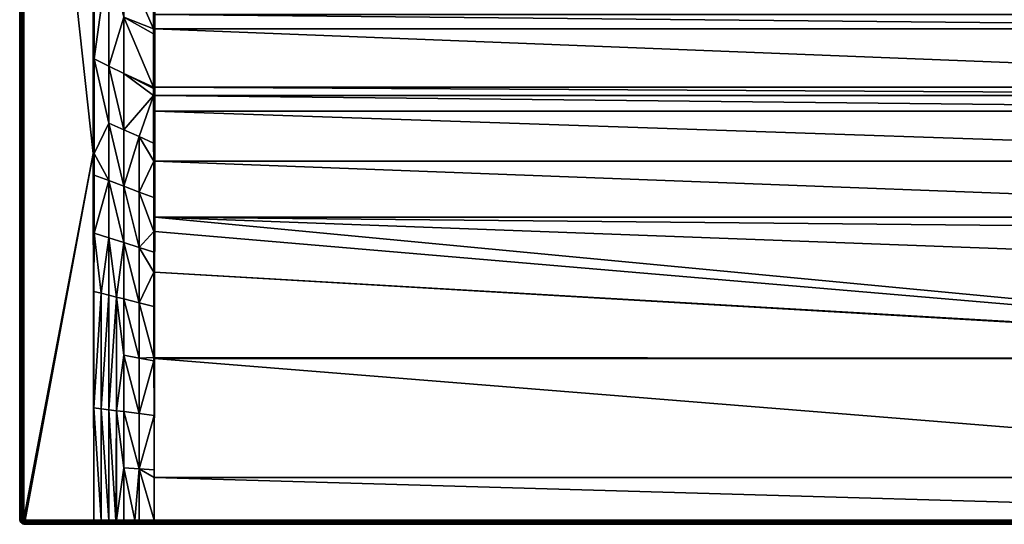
# Model space of a CAD drawing. Header units: millimetres. Extents: x 0 to 1300, y -750 to 0.
# Tile 1 of 36: x 0 to 732, y -750 to -375. Entities that reach past the tile are written whole.
import ezdxf

# ---------------------------------------------------------------- set-up
doc = ezdxf.new("R2010")
doc.units = ezdxf.units.MM
doc.layers.get('0').update_dxf_attribs({"true_color": 0xb1941a})

msp = doc.modelspace()

# ---------------------------------------------------------------- meshes
at = {"color": 7, "true_color": 0xf0f0f0}
mesh = msp.add_polyface(dxfattribs=at)
corners = [(99.7, -562.31, 21.43), (99.68, -547.42, 20.85), (88.75, -543.99, 23.13), (99.66, -532.11, 20.25), (99.63, -506.92, 19.37), (88.75, -502.82, 21.98), (99.61, -480, 18.44), (88.75, -461.65, 20.98), (99.6, -466.41, 18.05), (88.75, -585.15, 24.39), (99.73, -587.91, 22.54), (99.79, -625.77, 24.19), (55.23, -576.72, 30.14), (60.62, -578.08, 29.23), (55.29, -533.48, 30.13), (55.37, -474.18, 30.11), (66.25, -494.35, 27.46), (66.25, -451.78, 27.13), (77.5, -582.32, 26.33), (88.75, -626.31, 25.76), (77.5, -498.59, 24.72), (77.5, -540.46, 25.48), (77.5, -456.71, 24.06), (55.34, -490.25, 30.11), (66.25, -536.92, 27.84), (66.25, -579.49, 28.27), (60.62, -663.92, 29.7), (71.88, -580.91, 27.3), (77.5, -624.19, 27.24), (0, -745.77, 27.2), (0, -3.77, 0.2), (0, -745.77, 0.2), (3, -745.77, 30.2), (54.62, -474.18, 30.2), (3, -3.77, 30.2), (55, -474.18, 30.18), (2.33, -3.77, 30.13), (2.33, -745.77, 30.13), (1.7, -3.77, 29.9), (1.7, -745.77, 29.9), (1.13, -3.77, 29.55), (1.13, -745.77, 29.55), (0.65, -3.77, 29.07), (0.65, -745.77, 29.07), (0.3, -3.77, 28.5), (0.3, -745.77, 28.5), (0.08, -3.77, 27.87), (0.08, -745.77, 27.87), (0, -3.77, 27.2)]
mesh.append_faces([[corners[k] for k in face] for face in [(0, 1, 2, 0), (3, 4, 5, 3), (5, 4, 6, 5), (5, 6, 7, 5), (7, 6, 8, 7), (9, 10, 0, 9), (10, 9, 11, 10), (12, 13, 14, 12), (15, 16, 17, 15), (9, 18, 19, 9), (20, 21, 2, 20), (1, 3, 2, 1), (2, 3, 5, 2), (2, 5, 20, 2), (20, 5, 7, 20), (20, 7, 22, 20), (15, 23, 16, 15), (16, 23, 14, 16), (16, 14, 24, 16), (24, 14, 13, 24), (24, 13, 25, 24), (25, 13, 26, 25), (0, 2, 9, 0), (9, 2, 21, 9), (9, 21, 18, 9), (18, 21, 27, 18), (18, 27, 28, 18), (25, 27, 24, 25), (24, 27, 21, 24), (24, 21, 16, 24), (16, 21, 20, 16), (16, 20, 17, 16), (29, 30, 31, 29), (32, 33, 34, 32), (35, 12, 14, 35), (14, 23, 35, 14), (35, 23, 15, 35), (32, 36, 37, 32), (37, 38, 39, 37), (39, 40, 41, 39), (41, 42, 43, 41), (43, 44, 45, 43), (45, 46, 47, 45), (47, 48, 29, 47)]], dxfattribs={"vtx3": -1, "color": 7})
mesh = msp.add_polyface(dxfattribs=at)
corners = [(66.25, -324.05, 26.51), (77.5, -331.07, 22.81), (77.5, -247.31, 22.7), (99.54, -344.84, 15.59), (99.54, -340.02, 15.53), (99.54, -299.77, 15.35), (99.54, -263.81, 15.35), (99.54, -236.87, 15.35), (77.5, -372.96, 23.08), (99.55, -385.37, 16.12), (99.55, -381.67, 16.05), (88.75, -461.65, 20.98), (99.6, -466.41, 18.05), (99.57, -431.08, 17.06), (55.39, -403.76, 30.09), (55.42, -317.28, 30.07), (55.45, -230.81, 30.05), (77.5, -456.71, 24.06), (77.5, -414.84, 23.5), (99.57, -425.89, 16.94), (99.57, -424.92, 16.91), (55.37, -474.18, 30.11), (66.25, -451.78, 27.13), (66.25, -409.2, 26.85), (77.5, -498.59, 24.72), (100.01, -340.02, 15.41), (100.01, -299.77, 15.24), (55, -474.18, 30.18), (54.99, -198.79, 30.16), (55.46, -198.79, 30.05), (54.62, -474.18, 30.2), (54.51, -198.79, 30.2), (3, -745.77, 30.2), (3, -3.77, 30.2), (2.33, -3.77, 30.13), (2.33, -745.77, 30.13), (1.7, -3.77, 29.9), (1.7, -745.77, 29.9), (1.13, -3.77, 29.55), (1.13, -745.77, 29.55), (0.65, -3.77, 29.07), (0.65, -745.77, 29.07), (0.3, -3.77, 28.5), (0.3, -745.77, 28.5), (0.08, -3.77, 27.87), (0.08, -745.77, 27.87), (0, -3.77, 27.2)]
mesh.append_faces([[corners[k] for k in face] for face in [(0, 1, 2, 0), (3, 4, 1, 3), (1, 4, 5, 1), (1, 5, 2, 1), (2, 5, 6, 2), (2, 6, 7, 2), (8, 9, 10, 8), (11, 12, 13, 11), (14, 0, 15, 14), (15, 0, 2, 15), (15, 2, 16, 15), (17, 11, 13, 17), (17, 13, 18, 17), (18, 13, 19, 18), (18, 19, 20, 18), (21, 22, 14, 21), (14, 22, 23, 14), (14, 23, 0, 14), (0, 23, 8, 0), (0, 8, 1, 0), (1, 8, 10, 1), (1, 10, 3, 1), (22, 24, 17, 22), (22, 17, 23, 22), (23, 17, 18, 23), (23, 18, 8, 23), (8, 18, 20, 8), (8, 20, 9, 8), (3, 25, 4, 3), (4, 26, 5, 4), (27, 21, 14, 27), (14, 15, 27, 14), (27, 15, 16, 27), (27, 16, 28, 27), (28, 16, 29, 28), (30, 27, 28, 30), (30, 28, 31, 30), (32, 33, 34, 32), (35, 34, 36, 35), (37, 36, 38, 37), (39, 38, 40, 39), (41, 40, 42, 41), (43, 42, 44, 43), (45, 44, 46, 45)]], dxfattribs={"vtx3": -1, "color": 7})
mesh = msp.add_polyface(dxfattribs=at)
corners = [(105.86, -100.25, 15.2), (100.49, -105.63, 15.2), (100.49, -105.63, 15.2), (78.17, -86.45, 22.48), (77.5, -85.9, 22.7), (77.5, -247.31, 22.7), (64.77, -75.56, 26.94), (55.46, -198.79, 30.05), (76.19, -84.84, 23.14), (55.45, -230.81, 30.05), (63.91, -74.83, 27.23), (57.89, -69.71, 29.24), (55.46, -67.54, 30.05), (99.54, -105.63, 15.35), (94.16, -100.35, 17.15), (99.54, -105.63, 15.35), (99.54, -236.87, 15.35), (88.31, -95.02, 19.1), (93.37, -99.58, 17.41), (0, -3.77, 27.2), (0, -3.77, 0.2), (0, -745.77, 27.2), (3, -3.77, 30.2), (54.62, -474.18, 30.2), (54.51, -198.79, 30.2), (99.54, -105.63, 15.35), (99.8, -104, 15.32), (100.01, -105.63, 15.24), (100.01, -105.63, 15.24), (100.61, -104.14, 15.2), (100.2, -104.07, 15.23), (100.76, -103.5, 15.2), (100.39, -103.39, 15.23), (101.13, -102.59, 15.2), (100.81, -102.42, 15.22), (100.12, -103.07, 15.3), (100.02, -103.28, 15.3), (100.01, -236.87, 15.24), (100.49, -236.87, 15.2), (100.01, -105.63, 15.24), (54.99, -198.79, 30.16), (54.99, -67.54, 30.16), (54.51, -67.54, 30.2)]
mesh.append_faces([[corners[k] for k in face] for face in [(0, 1, 2, 0), (3, 4, 5, 3), (6, 7, 8, 6), (8, 7, 9, 8), (6, 10, 7, 6), (7, 10, 11, 7), (7, 11, 12, 7), (13, 14, 15, 13), (15, 14, 5, 15), (15, 5, 16, 15), (17, 3, 5, 17), (17, 5, 18, 17), (18, 5, 14, 18), (9, 5, 4, 9), (9, 4, 8, 9), (19, 20, 21, 19), (22, 23, 24, 22), (14, 13, 25, 14), (25, 26, 14, 25), (27, 1, 28, 27), (28, 1, 29, 28), (28, 29, 30, 28), (30, 29, 31, 30), (30, 31, 32, 30), (32, 31, 33, 32), (32, 33, 34, 32), (35, 36, 32, 35), (32, 36, 26, 32), (32, 26, 30, 32), (30, 26, 25, 30), (30, 25, 28, 30), (28, 25, 13, 28), (28, 13, 27, 28), (37, 38, 2, 37), (37, 2, 39, 37), (39, 2, 1, 39), (39, 1, 27, 39), (16, 37, 39, 16), (16, 39, 15, 16), (15, 39, 27, 15), (15, 27, 13, 15), (40, 7, 12, 40), (24, 40, 41, 24), (24, 41, 42, 24)]], dxfattribs={"vtx3": -1, "color": 7})
mesh = msp.add_polyface(dxfattribs=at)
corners = [(100.49, -299.77, 15.2), (582.34, -221.75, 15.2), (580.42, -214.56, 15.2), (602.4, -252.63, 15.2), (597.13, -247.37, 15.2), (592.45, -241.58, 15.2), (100.49, -236.87, 15.2), (657.44, -270.51, 15.2), (650, -270.9, 15.2), (642.56, -270.51, 15.2), (588.39, -235.34, 15.2), (585.01, -228.7, 15.2), (635.21, -269.35, 15.2), (628.02, -267.42, 15.2), (621.07, -264.75, 15.2), (614.43, -261.37, 15.2), (608.19, -257.32, 15.2), (100.01, -299.77, 15.24), (100.01, -236.87, 15.24), (99.54, -299.77, 15.35), (99.54, -263.81, 15.35), (100.01, -340.02, 15.41), (99.6, -466.41, 18.05), (99.61, -480, 18.44), (100, -480.01, 18.35), (99.63, -506.92, 19.37), (99.57, -431.08, 17.06), (100.01, -431.08, 16.96), (100.44, -442.7, 17.26), (100.41, -480.01, 18.33), (99.57, -425.89, 16.94), (100.01, -424.93, 16.81), (99.57, -424.92, 16.91), (99.55, -385.37, 16.12), (100.01, -381.67, 15.94), (99.55, -381.67, 16.05), (100.45, -431.09, 16.93), (100.45, -424.93, 16.78), (100.48, -381.67, 15.9), (100.48, -370.84, 15.76), (100.49, -340.02, 15.38), (99.54, -344.84, 15.59), (99.54, -340.02, 15.53)]
mesh.append_faces([[corners[k] for k in face] for face in [(0, 1, 2, 0), (3, 4, 0, 3), (0, 4, 5, 0), (0, 2, 6, 0), (0, 7, 8, 0), (0, 8, 9, 0), (5, 10, 0, 5), (0, 10, 11, 0), (0, 11, 1, 0), (9, 12, 0, 9), (0, 12, 13, 0), (0, 13, 14, 0), (14, 15, 0, 14), (0, 15, 16, 0), (0, 16, 3, 0), (17, 0, 6, 17), (17, 6, 18, 17), (19, 17, 20, 19), (20, 17, 18, 20), (0, 17, 21, 0), (22, 23, 24, 22), (24, 23, 25, 24), (26, 22, 27, 26), (27, 22, 24, 27), (27, 24, 28, 27), (28, 24, 29, 28), (26, 27, 30, 26), (30, 27, 31, 30), (30, 31, 32, 30), (32, 31, 33, 32), (33, 31, 34, 33), (33, 34, 35, 33), (28, 36, 27, 28), (27, 36, 37, 27), (27, 37, 31, 27), (31, 37, 38, 31), (31, 38, 34, 31), (34, 38, 39, 34), (34, 39, 21, 34), (21, 39, 40, 21), (21, 40, 0, 21), (35, 34, 41, 35), (41, 34, 21, 41), (42, 21, 17, 42)]], dxfattribs={"vtx3": -1, "color": 7})
mesh = msp.add_polyface(dxfattribs=at)
corners = [(650, -249.73, 2.8), (642.78, -268.42, 14.6), (650, -268.8, 14.6), (1199.51, -340.02, 15.38), (100.49, -299.77, 15.2), (100.49, -340.02, 15.38), (628.24, -266.72, 15.13), (635.36, -268.63, 15.13), (635.51, -267.94, 14.93), (635.21, -269.35, 15.2), (628.02, -267.42, 15.2), (621.07, -264.75, 15.2), (650, -270.9, 15.2), (650, -270.17, 15.13), (642.56, -270.51, 15.2), (642.64, -269.78, 15.13), (621.65, -263.43, 14.93), (615.15, -260.12, 14.93), (614.8, -260.74, 15.13), (608.19, -257.32, 15.2), (614.43, -261.37, 15.2), (621.36, -264.08, 15.13), (628.46, -266.05, 14.93), (628.67, -265.42, 14.6), (629.66, -265.69, 14.6), (650, -269.46, 14.93), (642.72, -269.08, 14.93), (621.92, -262.83, 14.6), (620.08, -261.89, 14.6), (615.48, -259.55, 14.6), (611.15, -256.74, 14.6), (635.65, -267.29, 14.6), (639.73, -267.94, 14.6), (1199.99, -746.62, 30.04), (100.01, -746.62, 30.04), (100.01, -747.31, 30), (1199.99, -747.31, 30), (100.01, -747.97, 29.79), (1199.99, -747.97, 29.79), (100.01, -748.57, 29.45), (1199.99, -748.57, 29.45), (100.01, -749.07, 28.97), (1199.99, -749.07, 28.97), (100.01, -749.45, 28.39), (1199.99, -749.45, 28.39), (100.01, -749.69, 27.74), (1199.99, -749.69, 27.74), (100.01, -749.77, 27.05)]
mesh.append_faces([[corners[k] for k in face] for face in [(0, 1, 2, 0), (3, 4, 5, 3), (6, 7, 8, 6), (9, 7, 10, 9), (10, 7, 6, 10), (10, 6, 11, 10), (12, 13, 14, 12), (14, 13, 15, 14), (14, 15, 9, 14), (16, 17, 18, 16), (19, 20, 18, 19), (18, 20, 21, 18), (18, 21, 16, 18), (16, 21, 22, 16), (16, 22, 23, 16), (23, 22, 24, 23), (13, 25, 15, 13), (15, 25, 26, 15), (23, 27, 16, 23), (16, 27, 28, 16), (16, 28, 17, 16), (17, 28, 29, 17), (17, 29, 30, 17), (31, 24, 8, 31), (8, 24, 22, 8), (8, 22, 6, 8), (6, 22, 21, 6), (6, 21, 11, 6), (11, 21, 20, 11), (26, 1, 32, 26), (9, 15, 7, 9), (7, 15, 26, 7), (7, 26, 8, 7), (8, 26, 32, 8), (8, 32, 31, 8), (1, 26, 2, 1), (2, 26, 25, 2), (33, 34, 35, 33), (36, 35, 37, 36), (38, 37, 39, 38), (40, 39, 41, 40), (42, 41, 43, 42), (44, 43, 45, 44), (46, 45, 47, 46)]], dxfattribs={"vtx3": -1, "color": 7})
mesh = msp.add_polyface(dxfattribs=at)
corners = [(1199.79, -625.78, 24.16), (100.36, -521.43, 19.79), (100.35, -532.11, 20.17), (100.31, -562.31, 21.37), (1199.52, -370.84, 15.76), (100.49, -340.02, 15.38), (100.48, -370.84, 15.76), (1199.52, -381.67, 15.9), (100.48, -381.67, 15.9), (1199.55, -424.93, 16.78), (100.45, -424.93, 16.78), (1199.55, -431.09, 16.93), (100.45, -431.09, 16.93), (1199.56, -442.7, 17.26), (100.44, -442.7, 17.26), (1199.59, -480.01, 18.33), (100.41, -480.01, 18.33), (1199.64, -521.43, 19.79), (1199.79, -626.64, 24.2), (100.21, -625.78, 24.16), (100.21, -626.64, 24.2), (1199.94, -714.89, 28.46), (100.06, -714.89, 28.46), (1199.99, -746.62, 30.04), (100.01, -746.62, 30.04), (671.98, -267.42, 15.2), (678.93, -264.75, 15.2), (678.64, -264.08, 15.13), (664.79, -269.35, 15.2), (671.76, -266.72, 15.13), (664.64, -268.63, 15.13), (657.44, -270.51, 15.2), (657.36, -269.78, 15.13), (650, -270.9, 15.2), (650, -270.17, 15.13), (664.49, -267.94, 14.93), (657.28, -269.08, 14.93), (650, -269.46, 14.93), (685.57, -261.37, 15.2), (685.2, -260.74, 15.13), (650, -268.8, 14.6), (657.22, -268.42, 14.6), (660.27, -267.94, 14.6), (664.35, -267.29, 14.6), (671.54, -266.05, 14.93), (671.33, -265.42, 14.6), (670.34, -265.69, 14.6), (678.35, -263.43, 14.93), (678.08, -262.83, 14.6), (684.85, -260.12, 14.93), (679.92, -261.89, 14.6)]
mesh.append_faces([[corners[k] for k in face] for face in [(0, 1, 2, 0), (0, 2, 3, 0), (4, 5, 6, 4), (7, 6, 8, 7), (9, 8, 10, 9), (11, 10, 12, 11), (13, 12, 14, 13), (15, 14, 16, 15), (17, 16, 1, 17), (18, 19, 20, 18), (21, 20, 22, 21), (23, 22, 24, 23), (25, 26, 27, 25), (28, 25, 29, 28), (28, 30, 31, 28), (31, 30, 32, 31), (31, 32, 33, 31), (33, 32, 34, 33), (30, 35, 32, 30), (32, 35, 36, 32), (32, 36, 34, 32), (34, 36, 37, 34), (26, 38, 39, 26), (40, 37, 41, 40), (41, 37, 36, 41), (41, 36, 42, 41), (42, 36, 35, 42), (42, 35, 43, 42), (44, 45, 46, 44), (28, 29, 30, 28), (30, 29, 44, 30), (30, 44, 35, 30), (35, 44, 46, 35), (35, 46, 43, 35), (25, 27, 29, 25), (29, 27, 47, 29), (29, 47, 44, 29), (44, 47, 48, 44), (44, 48, 45, 44), (26, 39, 27, 26), (27, 39, 49, 27), (27, 49, 47, 27), (47, 50, 48, 47)]], dxfattribs={"vtx3": -1, "color": 7})
mesh = msp.add_polyface(dxfattribs=at)
corners = [(1199.51, -299.77, 15.2), (664.79, -269.35, 15.2), (657.44, -270.51, 15.2), (100.49, -299.77, 15.2), (685.57, -261.37, 15.2), (678.93, -264.75, 15.2), (671.98, -267.42, 15.2), (1199.51, -340.02, 15.38), (100.49, -340.02, 15.38), (1199.52, -370.84, 15.76), (100.48, -370.84, 15.76), (1199.52, -381.67, 15.9), (100.48, -381.67, 15.9), (1199.55, -424.93, 16.78), (100.45, -424.93, 16.78), (1199.55, -431.09, 16.93), (100.45, -431.09, 16.93), (1199.56, -442.7, 17.26), (100.44, -442.7, 17.26), (1199.59, -480.01, 18.33), (100.41, -480.01, 18.33), (1199.64, -521.43, 19.79), (100.36, -521.43, 19.79), (1199.65, -532.11, 20.17), (1199.69, -562.31, 21.37), (1200.46, -299.77, 15.35), (1199.99, -299.77, 15.24), (1199.99, -340.02, 15.41), (1200.32, -547.42, 20.85), (1200, -532.11, 20.19), (1200, -562.31, 21.38), (1200, -480.01, 18.35), (1200.37, -506.92, 19.37), (1200.39, -480, 18.44), (1200.4, -466.41, 18.05), (1199.99, -431.08, 16.96), (1200.43, -431.08, 17.06), (1200.43, -425.89, 16.94), (1199.99, -424.93, 16.81), (1200.43, -424.92, 16.91), (1200.45, -385.37, 16.12), (1199.99, -381.67, 15.94), (1200.45, -381.67, 16.05), (1200.46, -344.84, 15.59), (1200.46, -340.02, 15.53)]
mesh.append_faces([[corners[k] for k in face] for face in [(0, 1, 2, 0), (0, 2, 3, 0), (0, 4, 5, 0), (0, 5, 6, 0), (0, 3, 7, 0), (7, 8, 9, 7), (9, 10, 11, 9), (11, 12, 13, 11), (13, 14, 15, 13), (15, 16, 17, 15), (17, 18, 19, 17), (19, 20, 21, 19), (21, 22, 23, 21), (23, 22, 24, 23), (25, 26, 27, 25), (28, 29, 30, 28), (24, 30, 29, 24), (24, 29, 23, 24), (23, 29, 21, 23), (19, 21, 31, 19), (31, 21, 29, 31), (31, 29, 32, 31), (31, 33, 34, 31), (31, 34, 35, 31), (35, 36, 37, 35), (35, 37, 38, 35), (38, 39, 40, 38), (38, 40, 41, 38), (19, 31, 17, 19), (17, 31, 35, 17), (17, 35, 15, 17), (15, 35, 38, 15), (15, 38, 13, 15), (13, 38, 41, 13), (13, 41, 11, 13), (41, 42, 43, 41), (41, 43, 27, 41), (27, 43, 44, 27), (27, 44, 25, 27), (11, 41, 9, 11), (9, 41, 27, 9), (9, 27, 7, 9), (7, 27, 26, 7), (7, 26, 0, 7)]], dxfattribs={"vtx3": -1, "color": 7})
mesh = msp.add_polyface(dxfattribs=at)
corners = [(99.79, -625.77, 24.19), (88.75, -585.15, 24.39), (88.75, -626.31, 25.76), (99.79, -628.39, 24.31), (88.75, -667.46, 27.2), (99.86, -668.86, 26.25), (88.75, -708.62, 28.69), (99.93, -709.32, 28.2), (88.75, -746.66, 30.09), (99.99, -746.62, 30.04), (99.94, -714.89, 28.46), (71.88, -665.34, 28.7), (71.88, -746.71, 30.15), (77.5, -707.91, 29.19), (77.5, -746.69, 30.13), (85.7, -746.67, 30.1), (66.25, -664.63, 29.2), (66.25, -746.73, 30.16), (71.41, -746.71, 30.15), (55.12, -663.23, 30.17), (55, -746.77, 30.2), (60.62, -746.75, 30.18), (60.62, -663.92, 29.7), (60.62, -578.08, 29.23), (55.23, -576.72, 30.14), (77.5, -582.32, 26.33), (77.5, -624.19, 27.24), (77.5, -666.05, 28.2), (71.88, -580.91, 27.3), (66.25, -579.49, 28.27), (4, -746.77, 30.2), (55, -746.77, 30.2), (54.62, -474.18, 30.2), (3, -745.77, 30.2), (55, -746.77, 30.2), (55, -474.18, 30.18), (2.33, -745.77, 30.13), (3.03, -745.99, 30.2), (1.7, -745.77, 29.9), (2.37, -746.14, 30.13), (1.13, -745.77, 29.55), (1.76, -746.28, 29.9)]
mesh.append_faces([[corners[k] for k in face] for face in [(0, 1, 2, 0), (0, 2, 3, 0), (3, 2, 4, 3), (3, 4, 5, 3), (5, 4, 6, 5), (5, 6, 7, 5), (8, 9, 6, 8), (6, 9, 10, 6), (6, 10, 7, 6), (11, 12, 13, 11), (13, 12, 14, 13), (13, 14, 15, 13), (16, 17, 18, 16), (19, 20, 21, 19), (21, 22, 19, 21), (19, 22, 23, 19), (19, 23, 24, 19), (2, 25, 26, 2), (2, 26, 4, 2), (4, 26, 27, 4), (4, 27, 6, 4), (28, 16, 11, 28), (11, 16, 18, 11), (11, 18, 12, 11), (26, 28, 11, 26), (26, 11, 27, 26), (27, 11, 13, 27), (27, 13, 6, 27), (6, 13, 15, 6), (6, 15, 8, 6), (21, 17, 22, 21), (22, 17, 16, 22), (22, 16, 29, 22), (29, 16, 28, 29), (30, 31, 32, 30), (33, 30, 32, 33), (34, 20, 19, 34), (19, 24, 34, 19), (34, 24, 35, 34), (34, 35, 31, 34), (31, 35, 32, 31), (33, 36, 37, 33), (36, 38, 39, 36), (38, 40, 41, 38)]], dxfattribs={"vtx3": -1, "color": 7})
mesh = msp.add_polyface(dxfattribs=at)
corners = [(100.31, -562.31, 21.37), (100.21, -625.78, 24.16), (1199.79, -626.64, 24.2), (100.01, -749.77, 27.05), (4, -749.77, 0.2), (1199.99, -749.77, 27.05), (100, -714.89, 28.46), (100, -746.62, 30.04), (100.01, -746.62, 30.04), (100.06, -714.89, 28.46), (100.21, -626.64, 24.2), (100, -625.78, 24.16), (99.99, -746.62, 30.04), (99.94, -714.89, 28.46), (99.93, -709.32, 28.2), (99.86, -668.86, 26.25), (99.79, -628.39, 24.31), (100, -562.31, 21.38), (99.73, -587.91, 22.54), (99.79, -625.77, 24.19), (100, -532.11, 20.19), (99.68, -547.42, 20.85), (99.7, -562.31, 21.43), (100.41, -480.01, 18.33), (100, -480.01, 18.35), (100.36, -521.43, 19.79), (100.35, -532.11, 20.17), (99.63, -506.92, 19.37), (99.66, -532.11, 20.25), (99.99, -747.31, 30), (99.98, -749.77, 27.05), (99.99, -749.69, 27.74), (100.01, -749.69, 27.74), (99.99, -749.45, 28.39), (100.01, -749.45, 28.39), (99.99, -749.07, 28.97), (100.01, -749.07, 28.97), (99.99, -748.57, 29.45), (100.01, -748.57, 29.45), (99.99, -747.97, 29.79), (100.01, -747.97, 29.79), (100.01, -747.31, 30)]
mesh.append_faces([[corners[k] for k in face] for face in [(0, 1, 2, 0), (3, 4, 5, 3), (6, 7, 8, 6), (8, 9, 6, 8), (6, 9, 10, 6), (6, 10, 11, 6), (12, 7, 13, 12), (13, 7, 6, 13), (13, 6, 14, 13), (14, 6, 11, 14), (14, 11, 15, 14), (15, 11, 16, 15), (17, 18, 11, 17), (11, 18, 19, 11), (11, 19, 16, 11), (20, 21, 17, 20), (17, 21, 22, 17), (17, 22, 18, 17), (23, 24, 25, 23), (25, 24, 20, 25), (25, 20, 26, 25), (26, 20, 17, 26), (26, 17, 0, 26), (0, 17, 11, 0), (0, 11, 1, 0), (1, 11, 10, 1), (24, 27, 20, 24), (20, 27, 28, 20), (20, 28, 21, 20), (7, 12, 29, 7), (30, 3, 31, 30), (31, 3, 32, 31), (31, 32, 33, 31), (33, 32, 34, 33), (33, 34, 35, 33), (35, 34, 36, 35), (35, 36, 37, 35), (37, 36, 38, 37), (37, 38, 39, 37), (39, 38, 40, 39), (39, 40, 29, 39), (29, 40, 41, 29), (29, 41, 7, 29), (7, 41, 8, 7)]], dxfattribs={"vtx3": -1, "color": 7})
mesh = msp.add_polyface(dxfattribs=at)
corners = [(1199.79, -626.64, 24.2), (1199.79, -625.78, 24.16), (100.31, -562.31, 21.37), (1199.69, -562.31, 21.37), (100.36, -521.43, 19.79), (100.21, -626.64, 24.2), (1199.94, -714.89, 28.46), (100.06, -714.89, 28.46), (1199.99, -746.62, 30.04), (1199.99, -749.77, 27.05), (4, -749.77, 0.2), (1296, -749.77, 0.2), (1200, -746.62, 30.04), (1200.01, -746.62, 30.04), (1200, -714.89, 28.46), (1200.06, -714.89, 28.46), (1200.07, -709.32, 28.2), (1200.14, -668.86, 26.25), (1200.21, -628.39, 24.31), (1200, -625.78, 24.16), (1200.21, -625.77, 24.19), (1200.27, -587.91, 22.54), (1200, -562.31, 21.38), (1200.3, -562.31, 21.43), (1199.99, -747.31, 30), (1200.02, -749.77, 27.05), (1199.99, -749.69, 27.74), (1200.01, -749.69, 27.74), (1199.99, -749.45, 28.39), (1200.01, -749.45, 28.39), (1199.99, -749.07, 28.97), (1200.01, -749.07, 28.97), (1199.99, -748.57, 29.45), (1200.01, -748.57, 29.45), (1199.99, -747.97, 29.79), (1200.01, -747.97, 29.79), (1200.01, -747.31, 30), (100.01, -747.31, 30), (100.01, -747.97, 29.79), (100.01, -748.57, 29.45), (100.01, -749.07, 28.97), (100.01, -749.45, 28.39), (100.01, -749.69, 27.74), (100.01, -749.77, 27.05)]
mesh.append_faces([[corners[k] for k in face] for face in [(0, 1, 2, 0), (3, 4, 1, 3), (0, 5, 6, 0), (6, 7, 8, 6), (9, 10, 11, 9), (12, 13, 14, 12), (14, 13, 15, 14), (14, 15, 16, 14), (16, 17, 14, 16), (14, 17, 18, 14), (14, 18, 19, 14), (18, 20, 19, 18), (19, 20, 21, 19), (19, 21, 22, 19), (23, 22, 21, 23), (8, 12, 6, 8), (6, 12, 14, 6), (6, 14, 0, 6), (0, 14, 19, 0), (0, 19, 1, 0), (1, 19, 22, 1), (1, 22, 3, 1), (12, 8, 24, 12), (9, 25, 26, 9), (26, 25, 27, 26), (26, 27, 28, 26), (28, 27, 29, 28), (28, 29, 30, 28), (30, 29, 31, 30), (30, 31, 32, 30), (32, 31, 33, 32), (32, 33, 34, 32), (34, 33, 35, 34), (34, 35, 24, 34), (24, 35, 36, 24), (24, 36, 12, 24), (12, 36, 13, 12), (8, 37, 24, 8), (24, 38, 34, 24), (34, 39, 32, 34), (32, 40, 30, 32), (30, 41, 28, 30), (28, 42, 26, 28), (26, 43, 9, 26)]], dxfattribs={"vtx3": -1, "color": 7})
mesh = msp.add_polyface(dxfattribs=at)
corners = [(3.22, -746.39, 30.2), (3.38, -746.55, 30.2), (3.1, -746.2, 30.2), (3.57, -746.67, 30.2), (3.03, -745.99, 30.2), (3.78, -746.74, 30.2), (3, -745.77, 30.2), (4, -746.77, 30.2), (0, -745.77, 27.2), (0, -745.77, 0.2), (0.1, -746.66, 0.2), (0.1, -746.66, 27.2), (0.4, -747.5, 0.2), (77.5, -746.69, 30.13), (71.88, -746.71, 30.15), (85.7, -747.35, 30.04), (60.62, -746.75, 30.18), (55, -747.43, 30.13), (66.25, -746.73, 30.16), (71.41, -747.39, 30.08), (71.41, -746.71, 30.15), (2.33, -745.77, 30.13), (2.37, -746.14, 30.13), (2.5, -746.49, 30.13), (2.7, -746.81, 30.13), (2.96, -747.07, 30.13), (3.28, -747.27, 30.13), (3.63, -747.39, 30.13), (1.7, -745.77, 29.9), (1.76, -746.28, 29.9), (1.93, -746.76, 29.9), (2.2, -747.2, 29.9), (1.13, -745.77, 29.55), (1.2, -746.41, 29.55), (1.41, -747.01, 29.55), (0.65, -745.77, 29.07), (0.74, -746.51, 29.07), (0.3, -745.77, 28.5), (0.39, -746.59, 28.5), (0.99, -747.22, 29.07), (0.08, -745.77, 27.87), (0.17, -746.64, 27.87), (0.66, -747.37, 28.5), (0.46, -747.47, 27.87)]
mesh.append_faces([[corners[k] for k in face] for face in [(0, 1, 2, 0), (2, 1, 3, 2), (2, 3, 4, 2), (4, 3, 5, 4), (4, 5, 6, 4), (5, 7, 6, 5), (8, 9, 10, 8), (8, 10, 11, 8), (11, 10, 12, 11), (13, 14, 15, 13), (16, 17, 18, 16), (18, 19, 20, 18), (20, 19, 14, 20), (4, 21, 22, 4), (4, 22, 2, 4), (2, 22, 23, 2), (2, 23, 0, 2), (0, 23, 24, 0), (0, 24, 1, 0), (1, 24, 25, 1), (1, 25, 3, 1), (3, 25, 26, 3), (3, 26, 5, 3), (5, 27, 7, 5), (22, 28, 29, 22), (22, 29, 23, 22), (23, 29, 30, 23), (23, 30, 24, 23), (24, 30, 31, 24), (29, 32, 33, 29), (29, 33, 30, 29), (30, 33, 34, 30), (32, 35, 33, 32), (33, 35, 36, 33), (33, 36, 34, 33), (35, 37, 36, 35), (36, 37, 38, 36), (36, 38, 39, 36), (37, 40, 38, 37), (38, 40, 41, 38), (38, 41, 42, 38), (40, 8, 41, 40), (41, 8, 11, 41), (41, 11, 43, 41)]], dxfattribs={"vtx3": -1, "color": 7})
mesh = msp.add_polyface(dxfattribs=at)
corners = [(0.1, -746.66, 27.2), (0.4, -747.5, 0.2), (0.4, -747.5, 27.2), (0.87, -748.26, 0.2), (0.87, -748.26, 27.2), (1.51, -748.89, 0.2), (1.51, -748.89, 27.2), (2.26, -749.37, 0.2), (2.26, -749.37, 27.2), (3.11, -749.67, 0.2), (1.93, -746.76, 29.9), (1.41, -747.01, 29.55), (2.2, -747.2, 29.9), (1.76, -747.56, 29.55), (2.56, -747.57, 29.9), (2.21, -748.01, 29.55), (3, -747.84, 29.9), (0.74, -746.51, 29.07), (0.99, -747.22, 29.07), (1.38, -747.85, 29.07), (1.91, -748.38, 29.07), (2.75, -748.35, 29.55), (2.55, -748.78, 29.07), (0.39, -746.59, 28.5), (0.66, -747.37, 28.5), (1.1, -748.07, 28.5), (1.69, -748.66, 28.5), (2.39, -749.1, 28.5), (0.17, -746.64, 27.87), (0.46, -747.47, 27.87), (0.93, -748.21, 27.87), (1.55, -748.83, 27.87), (2.3, -749.3, 27.87), (3.18, -749.38, 28.5), (3.13, -749.59, 27.87)]
mesh.append_faces([[corners[k] for k in face] for face in [(0, 1, 2, 0), (2, 1, 3, 2), (2, 3, 4, 2), (4, 3, 5, 4), (4, 5, 6, 4), (6, 5, 7, 6), (6, 7, 8, 6), (8, 7, 9, 8), (10, 11, 12, 10), (12, 11, 13, 12), (12, 13, 14, 12), (14, 13, 15, 14), (14, 15, 16, 14), (11, 17, 18, 11), (11, 18, 13, 11), (13, 18, 19, 13), (13, 19, 15, 13), (15, 19, 20, 15), (15, 20, 21, 15), (21, 20, 22, 21), (18, 23, 24, 18), (18, 24, 19, 18), (19, 24, 25, 19), (19, 25, 20, 19), (20, 25, 26, 20), (20, 26, 22, 20), (22, 26, 27, 22), (24, 28, 29, 24), (24, 29, 25, 24), (25, 29, 30, 25), (25, 30, 26, 25), (26, 30, 31, 26), (26, 31, 27, 26), (27, 31, 32, 27), (27, 32, 33, 27), (29, 0, 2, 29), (29, 2, 30, 29), (30, 2, 4, 30), (30, 4, 31, 30), (31, 4, 6, 31), (31, 6, 32, 31), (32, 6, 8, 32), (32, 8, 34, 32)]], dxfattribs={"vtx3": -1, "color": 7})
mesh = msp.add_polyface(dxfattribs=at)
corners = [(85.69, -749.77, 27.1), (4, -749.77, 0.2), (99.98, -749.77, 27.05), (55, -749.1, 29.08), (55, -749.11, 29.07), (71.41, -749.1, 29.04), (55, -748.62, 29.55), (55, -748.64, 29.55), (71.41, -748.61, 29.51), (55, -748.05, 29.91), (55, -748.07, 29.9), (71.41, -748.03, 29.87), (85.69, -749.69, 27.78), (99.99, -747.31, 30), (99.99, -746.62, 30.04), (88.75, -746.66, 30.09), (99.99, -747.97, 29.79), (85.7, -747.35, 30.04), (85.7, -746.67, 30.1), (77.5, -746.69, 30.13), (71.88, -746.71, 30.15), (71.41, -747.39, 30.08), (85.7, -748, 29.83), (99.99, -748.57, 29.45), (71.4, -749.77, 27.15), (71.4, -749.69, 27.82), (71.41, -749.46, 28.46), (66.25, -746.73, 30.16), (55, -747.43, 30.13), (85.7, -748.59, 29.48), (99.99, -749.07, 28.97), (85.7, -749.08, 29), (99.99, -749.45, 28.39), (85.7, -749.46, 28.43), (99.99, -749.69, 27.74), (55, -749.46, 28.51), (55, -749.69, 27.87), (55, -749.69, 27.87)]
mesh.append_faces([[corners[k] for k in face] for face in [(0, 1, 2, 0), (3, 4, 5, 3), (6, 7, 8, 6), (9, 10, 11, 9), (12, 0, 2, 12), (13, 14, 15, 13), (16, 13, 17, 16), (13, 15, 17, 13), (17, 15, 18, 17), (17, 18, 19, 17), (20, 21, 17, 20), (17, 21, 22, 17), (17, 22, 16, 17), (16, 22, 23, 16), (24, 0, 25, 24), (25, 0, 12, 25), (25, 12, 26, 25), (27, 28, 21, 27), (28, 9, 21, 28), (21, 9, 11, 21), (21, 11, 22, 21), (22, 11, 29, 22), (22, 29, 23, 22), (23, 29, 30, 23), (10, 6, 11, 10), (11, 6, 8, 11), (11, 8, 29, 11), (29, 8, 31, 29), (29, 31, 30, 29), (30, 31, 32, 30), (7, 3, 8, 7), (8, 3, 5, 8), (8, 5, 31, 8), (31, 5, 33, 31), (31, 33, 32, 31), (32, 33, 34, 32), (4, 35, 5, 4), (5, 35, 26, 5), (5, 26, 33, 5), (33, 26, 12, 33), (33, 12, 34, 33), (34, 12, 2, 34), (36, 24, 25, 36), (37, 25, 26, 37)]], dxfattribs={"vtx3": -1, "color": 7})
mesh = msp.add_polyface(dxfattribs=at)
corners = [(71.4, -749.77, 27.15), (4, -749.77, 27.2), (4, -749.77, 0.2), (2.26, -749.37, 27.2), (3.11, -749.67, 0.2), (3.11, -749.67, 27.2), (55, -749.77, 27.2), (55, -749.69, 27.87), (55, -747.41, 30.13), (55, -746.77, 30.2), (4, -746.77, 30.2), (55, -747.43, 30.12), (4, -747.43, 30.13), (55, -748.05, 29.91), (55, -748.07, 29.9), (4, -748.07, 29.9), (55, -748.64, 29.55), (4, -748.64, 29.55), (55, -749.11, 29.07), (4, -749.11, 29.07), (55, -749.47, 28.5), (4, -749.47, 28.5), (4, -749.69, 27.87), (3.78, -746.74, 30.2), (3.28, -747.27, 30.13), (3.63, -747.39, 30.13), (2.7, -746.81, 30.13), (2.2, -747.2, 29.9), (2.96, -747.07, 30.13), (2.56, -747.57, 29.9), (3, -747.84, 29.9), (3.49, -748.01, 29.9), (2.21, -748.01, 29.55), (2.75, -748.35, 29.55), (3.36, -748.56, 29.55), (2.55, -748.78, 29.07), (3.26, -749.03, 29.07), (2.39, -749.1, 28.5), (3.18, -749.38, 28.5), (2.3, -749.3, 27.87), (3.13, -749.59, 27.87)]
mesh.append_faces([[corners[k] for k in face] for face in [(0, 1, 2, 0), (3, 4, 5, 3), (5, 4, 2, 5), (5, 2, 1, 5), (1, 6, 7, 1), (8, 9, 10, 8), (8, 10, 11, 8), (11, 10, 12, 11), (11, 12, 13, 11), (14, 12, 15, 14), (16, 15, 17, 16), (18, 17, 19, 18), (20, 19, 21, 20), (7, 21, 22, 7), (7, 22, 1, 7), (23, 24, 25, 23), (10, 25, 12, 10), (26, 27, 28, 26), (28, 27, 29, 28), (28, 29, 24, 28), (24, 29, 30, 24), (24, 30, 25, 24), (25, 30, 31, 25), (25, 31, 12, 25), (12, 31, 15, 12), (30, 32, 33, 30), (30, 33, 31, 30), (31, 33, 34, 31), (31, 34, 15, 31), (15, 34, 17, 15), (33, 35, 34, 33), (34, 35, 36, 34), (34, 36, 17, 34), (17, 36, 19, 17), (35, 37, 36, 35), (36, 37, 38, 36), (36, 38, 19, 36), (19, 38, 21, 19), (38, 39, 40, 38), (38, 40, 21, 38), (21, 40, 22, 21), (40, 3, 5, 40), (40, 5, 22, 40), (22, 5, 1, 22)]], dxfattribs={"vtx3": -1, "color": 7})
mesh = msp.add_polyface(dxfattribs=at)
corners = [(4, -749.77, 0.2), (100.01, -749.77, 27.05), (99.98, -749.77, 27.05), (55, -749.77, 27.2), (4, -749.77, 27.2), (71.4, -749.77, 27.15), (85.69, -749.77, 27.1), (55, -746.77, 30.2), (55, -747.41, 30.13), (60.62, -746.75, 30.18), (55, -747.43, 30.13), (55, -749.69, 27.87), (71.4, -749.69, 27.82), (55, -749.69, 27.87), (71.41, -749.46, 28.46), (55, -749.47, 28.5), (55, -749.46, 28.51), (55, -746.77, 30.2), (55, -749.69, 27.87), (55, -749.69, 27.87), (55, -748.64, 29.55), (55, -749.1, 29.08), (55, -749.1, 29.08), (55, -749.11, 29.07), (55, -749.47, 28.5), (55, -749.47, 28.51), (55, -749.11, 29.07), (55, -748.64, 29.55), (55, -748.62, 29.55), (55, -748.62, 29.56), (55, -748.07, 29.9), (55, -748.07, 29.9), (55, -748.05, 29.91), (55, -748.05, 29.91), (55, -747.43, 30.12), (55, -747.41, 30.13), (55, -746.77, 30.2), (4, -747.43, 30.13), (4, -748.07, 29.9), (4, -748.64, 29.55), (4, -749.11, 29.07), (4, -749.47, 28.5)]
mesh.append_faces([[corners[k] for k in face] for face in [(0, 1, 2, 0), (3, 4, 5, 3), (5, 0, 6, 5), (7, 8, 9, 7), (9, 8, 10, 9), (3, 5, 11, 3), (11, 12, 13, 11), (13, 14, 15, 13), (15, 14, 16, 15), (8, 7, 17, 8), (3, 11, 18, 3), (18, 11, 13, 18), (18, 13, 19, 18), (20, 21, 22, 20), (22, 21, 23, 22), (19, 13, 24, 19), (24, 13, 15, 24), (24, 15, 25, 24), (25, 15, 16, 25), (25, 16, 23, 25), (23, 16, 26, 23), (23, 26, 22, 23), (22, 27, 20, 22), (20, 27, 28, 20), (20, 28, 29, 20), (29, 28, 30, 29), (28, 31, 30, 28), (30, 31, 32, 30), (30, 32, 33, 30), (33, 32, 34, 33), (32, 10, 34, 32), (34, 10, 8, 34), (34, 8, 35, 34), (35, 8, 17, 35), (35, 17, 36, 35), (33, 37, 30, 33), (30, 38, 29, 30), (29, 38, 20, 29), (20, 39, 21, 20), (21, 39, 23, 21), (23, 40, 25, 23), (25, 40, 24, 25), (24, 41, 19, 24), (19, 41, 18, 19)]], dxfattribs={"vtx3": -1, "color": 7})

doc.saveas('drawing.dxf')
